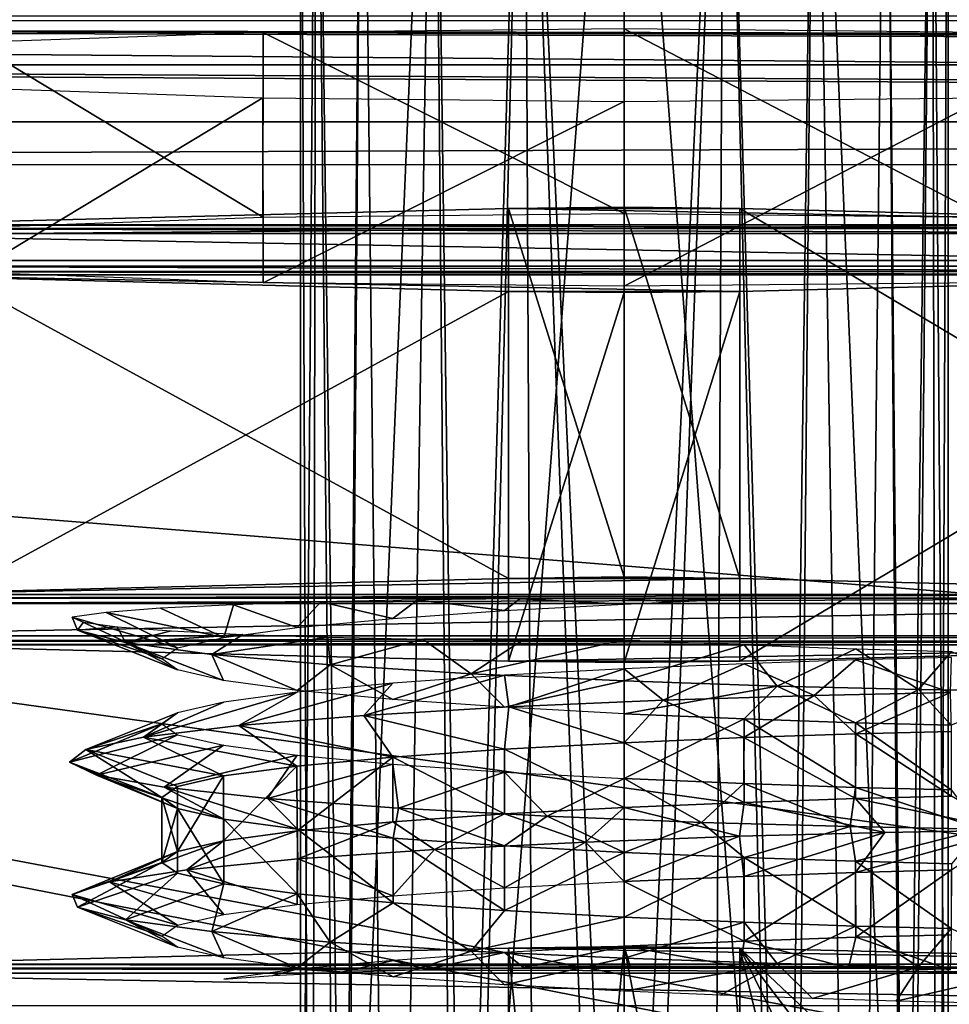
# Model space of a CAD drawing. Header units: millimetres. Extents: x -83 to 83, y -132 to 78.
# Tile 10 of 29: x -27 to -16, y -88 to -78. Entities that reach past the tile are written whole.
import ezdxf

# ---------------------------------------------------------------- set-up
doc = ezdxf.new("R2010")
doc.units = ezdxf.units.MM
doc.header["$LTSCALE"] = 52.148148
for name, color, linetype in [('21', 7, 'CONTINUOUS'), ('217', 7, 'CONTINUOUS'), ('218', 7, 'CONTINUOUS'), ('22', 7, 'CONTINUOUS'), ('232', 7, 'CONTINUOUS'), ('233', 7, 'CONTINUOUS'), ('234', 7, 'CONTINUOUS'), ('238', 7, 'CONTINUOUS'), ('240', 7, 'CONTINUOUS'), ('241', 7, 'CONTINUOUS'), ('242', 7, 'CONTINUOUS'), ('243', 7, 'CONTINUOUS'), ('244', 7, 'CONTINUOUS'), ('245', 7, 'CONTINUOUS'), ('246', 7, 'CONTINUOUS'), ('247', 7, 'CONTINUOUS'), ('251', 7, 'CONTINUOUS'), ('252', 7, 'CONTINUOUS'), ('253', 7, 'CONTINUOUS'), ('257', 7, 'CONTINUOUS'), ('258', 7, 'CONTINUOUS'), ('259', 7, 'CONTINUOUS'), ('260', 7, 'CONTINUOUS'), ('61', 7, 'CONTINUOUS'), ('91', 7, 'CONTINUOUS')]:
    doc.layers.add(name, color=color, linetype=linetype)

msp = doc.modelspace()

# ---------------------------------------------------------------- linework, layer by layer
at = {"layer": '21', "linetype": 'CONTINUOUS'}
for points in [[(62.987, -77.873, -8.544), (-70.485, -77.521, -0.478), (61.94, -77.892, -8.97), (62.987, -77.873, -8.544)], [(61.488, -77.937, -10.004), (-70.485, -77.521, -0.478), (61.08, -78.616, -25.565), (61.488, -77.937, -10.004)], [(61.94, -77.892, -8.97), (-70.485, -77.521, -0.478), (61.488, -77.937, -10.004), (61.94, -77.892, -8.97)], [(61.08, -78.616, -25.565), (-70.485, -77.521, -0.478), (-61.94, -77.892, -8.97), (61.08, -78.616, -25.565)], [(70.203, -77.873, -8.544), (-70.485, -77.521, -0.478), (62.987, -77.873, -8.544), (70.203, -77.873, -8.544)], [(70.485, -77.521, -0.478), (-70.485, -77.521, -0.478), (70.203, -77.873, -8.544), (70.485, -77.521, -0.478)], [(-61.488, -77.937, -10.004), (61.08, -78.616, -25.565), (-61.94, -77.892, -8.97), (-61.488, -77.937, -10.004)], [(-61.08, -78.616, -25.565), (61.08, -78.616, -25.565), (-61.488, -77.937, -10.004), (-61.08, -78.616, -25.565)]]:
    msp.add_3dface(points, dxfattribs=at)
at = {"layer": '217', "linetype": 'CONTINUOUS'}
for points in [[(-18.918, -71.862, -8.425), (-20, -94.833, -7.251), (-20, -71.855, -8.254), (-18.918, -71.862, -8.425)], [(-19.06, -100.833, -7.118), (-20, -100.827, -6.989), (-18.918, -71.862, -8.425), (-19.06, -100.833, -7.118)], [(-20, -100.827, -6.989), (-20, -94.833, -7.251), (-18.918, -71.862, -8.425), (-20, -100.827, -6.989)], [(-18.207, -100.849, -7.483), (-19.06, -100.833, -7.118), (-18.918, -71.862, -8.425), (-18.207, -100.849, -7.483)], [(-17.942, -71.884, -8.922), (-18.207, -100.849, -7.483), (-18.918, -71.862, -8.425), (-17.942, -71.884, -8.922)], [(-17.488, -100.873, -8.051), (-18.207, -100.849, -7.483), (-17.942, -71.884, -8.922), (-17.488, -100.873, -8.051)], [(-17.168, -71.918, -9.696), (-17.488, -100.873, -8.051), (-17.942, -71.884, -8.922), (-17.168, -71.918, -9.696)], [(-16.951, -100.905, -8.769), (-17.488, -100.873, -8.051), (-17.168, -71.918, -9.696), (-16.951, -100.905, -8.769)], [(-16.671, -71.96, -10.67), (-16.951, -100.905, -8.769), (-17.168, -71.918, -9.696), (-16.671, -71.96, -10.67)], [(-16.618, -100.94, -9.584), (-16.951, -100.905, -8.769), (-16.671, -71.96, -10.67), (-16.618, -100.94, -9.584)], [(-16.672, -72.055, -12.832), (-16.5, -94.985, -10.748), (-16.5, -72.007, -11.752), (-16.672, -72.055, -12.832)], [(-16.5, -72.007, -11.752), (-16.618, -100.94, -9.584), (-16.671, -71.96, -10.67), (-16.5, -72.007, -11.752)], [(-16.5, -94.985, -10.748), (-16.618, -100.94, -9.584), (-16.5, -72.007, -11.752), (-16.5, -94.985, -10.748)], [(-20, -72.16, -15.247), (-18.25, -95.118, -13.776), (-18.918, -72.153, -15.076), (-20, -72.16, -15.247)], [(-18.918, -72.153, -15.076), (-18.25, -95.118, -13.776), (-17.942, -72.131, -14.579), (-18.918, -72.153, -15.076)], [(-18.25, -95.118, -13.776), (-16.969, -95.062, -12.496), (-17.942, -72.131, -14.579), (-18.25, -95.118, -13.776)], [(-17.942, -72.131, -14.579), (-16.969, -95.062, -12.496), (-17.168, -72.097, -13.805), (-17.942, -72.131, -14.579)], [(-17.168, -72.097, -13.805), (-16.969, -95.062, -12.496), (-16.672, -72.055, -12.832), (-17.168, -72.097, -13.805)], [(-16.969, -95.062, -12.496), (-16.5, -94.985, -10.748), (-16.672, -72.055, -12.832), (-16.969, -95.062, -12.496)], [(-20, -95.138, -14.244), (-18.25, -95.118, -13.776), (-20, -72.16, -15.247), (-20, -95.138, -14.244)]]:
    msp.add_3dface(points, dxfattribs=at)
at = {"layer": '218', "linetype": 'CONTINUOUS'}
for points in [[(-22.832, -71.918, -9.696), (-23.031, -94.909, -8.999), (-23.328, -71.96, -10.669), (-22.832, -71.918, -9.696)], [(-21.75, -94.853, -7.719), (-23.031, -94.909, -8.999), (-22.058, -71.884, -8.923), (-21.75, -94.853, -7.719)], [(-22.058, -71.884, -8.923), (-23.031, -94.909, -8.999), (-22.832, -71.918, -9.696), (-22.058, -71.884, -8.923)], [(-21.082, -71.862, -8.426), (-21.75, -94.853, -7.719), (-22.058, -71.884, -8.923), (-21.082, -71.862, -8.426)], [(-20, -94.833, -7.251), (-21.75, -94.853, -7.719), (-20, -71.855, -8.254), (-20, -94.833, -7.251)], [(-20, -71.855, -8.254), (-21.75, -94.853, -7.719), (-21.082, -71.862, -8.426), (-20, -71.855, -8.254)], [(-23.328, -71.96, -10.669), (-23.5, -94.985, -10.748), (-23.5, -72.007, -11.75), (-23.328, -71.96, -10.669)], [(-23.031, -94.909, -8.999), (-23.5, -94.985, -10.748), (-23.328, -71.96, -10.669), (-23.031, -94.909, -8.999)], [(-23.5, -72.007, -11.75), (-23.382, -101.019, -11.388), (-23.329, -72.055, -12.832), (-23.5, -72.007, -11.75)], [(-23.5, -94.985, -10.748), (-23.382, -101.019, -11.388), (-23.5, -72.007, -11.75), (-23.5, -94.985, -10.748)], [(-23.382, -101.019, -11.388), (-23.049, -101.055, -12.203), (-23.329, -72.055, -12.832), (-23.382, -101.019, -11.388)], [(-23.329, -72.055, -12.832), (-23.049, -101.055, -12.203), (-22.832, -72.097, -13.806), (-23.329, -72.055, -12.832)], [(-23.049, -101.055, -12.203), (-22.512, -101.086, -12.92), (-22.832, -72.097, -13.806), (-23.049, -101.055, -12.203)], [(-22.832, -72.097, -13.806), (-22.512, -101.086, -12.92), (-22.058, -72.131, -14.579), (-22.832, -72.097, -13.806)], [(-22.512, -101.086, -12.92), (-21.793, -101.111, -13.489), (-22.058, -72.131, -14.579), (-22.512, -101.086, -12.92)], [(-22.058, -72.131, -14.579), (-21.793, -101.111, -13.489), (-21.082, -72.153, -15.076), (-22.058, -72.131, -14.579)], [(-21.793, -101.111, -13.489), (-20.94, -101.127, -13.854), (-21.082, -72.153, -15.076), (-21.793, -101.111, -13.489)], [(-20.94, -101.127, -13.854), (-20, -101.132, -13.982), (-21.082, -72.153, -15.076), (-20.94, -101.127, -13.854)], [(-20, -101.132, -13.982), (-20, -95.138, -14.244), (-21.082, -72.153, -15.076), (-20, -101.132, -13.982)], [(-20, -95.138, -14.244), (-20, -72.16, -15.247), (-21.082, -72.153, -15.076), (-20, -95.138, -14.244)]]:
    msp.add_3dface(points, dxfattribs=at)
at = {"layer": '22', "linetype": 'CONTINUOUS'}
for points in [[(74.25, -78, -29), (-74.47, -77.47, -29), (74.47, -77.47, -29), (74.25, -78, -29)], [(-74.25, -78, -29), (-74.47, -77.47, -29), (74.25, -78, -29), (-74.25, -78, -29)], [(-74.25, -110.996, -29), (-74.25, -78, -29), (74.25, -110.996, -29), (-74.25, -110.996, -29)], [(74.25, -110.996, -29), (-74.25, -78, -29), (74.25, -78, -29), (74.25, -110.996, -29)]]:
    msp.add_3dface(points, dxfattribs=at)
at = {"layer": '232', "linetype": 'CONTINUOUS'}
for points in [[(-15.25, -94.627, -2.528), (-13.426, -94.539, -3.586), (-18.75, -87.545, -0.815), (-15.25, -94.627, -2.528)], [(-17.092, -94.444, -1.472), (-15.25, -94.627, -2.528), (-18.75, -87.545, -0.815), (-17.092, -94.444, -1.472)], [(-18.75, -93.977, -0.534), (-17.092, -94.444, -1.472), (-18.75, -87.545, -0.815), (-18.75, -93.977, -0.534)], [(-18.75, -87.545, -0.815), (-11.75, -94.153, -4.571), (-11.75, -87.721, -4.852), (-18.75, -87.545, -0.815)], [(-13.426, -94.539, -3.586), (-11.75, -94.153, -4.571), (-18.75, -87.545, -0.815), (-13.426, -94.539, -3.586)]]:
    msp.add_3dface(points, dxfattribs=at)
at = {"layer": '233', "linetype": 'CONTINUOUS'}
for points in [[(-21.25, -87.545, -0.815), (-20.621, -93.79, -0.285), (-20, -87.53, -0.48), (-21.25, -87.545, -0.815)], [(-21.25, -93.977, -0.534), (-20.621, -93.79, -0.285), (-21.25, -87.545, -0.815), (-21.25, -93.977, -0.534)], [(-20.621, -93.79, -0.285), (-19.987, -93.729, -0.209), (-20, -87.53, -0.48), (-20.621, -93.79, -0.285)], [(-18.75, -93.977, -0.534), (-18.75, -87.545, -0.815), (-20, -87.53, -0.48), (-18.75, -93.977, -0.534)], [(-19.987, -93.729, -0.209), (-18.75, -93.977, -0.534), (-20, -87.53, -0.48), (-19.987, -93.729, -0.209)]]:
    msp.add_3dface(points, dxfattribs=at)
at = {"layer": '234', "linetype": 'CONTINUOUS'}
for points in [[(-21.25, -93.977, -0.534), (-21.25, -87.545, -0.815), (-28.25, -87.721, -4.852), (-21.25, -93.977, -0.534)], [(-26.572, -94.539, -3.585), (-24.75, -94.627, -2.528), (-28.25, -87.721, -4.852), (-26.572, -94.539, -3.585)], [(-24.75, -94.627, -2.528), (-22.906, -94.444, -1.471), (-28.25, -87.721, -4.852), (-24.75, -94.627, -2.528)], [(-22.906, -94.444, -1.471), (-21.25, -93.977, -0.534), (-28.25, -87.721, -4.852), (-22.906, -94.444, -1.471)]]:
    msp.add_3dface(points, dxfattribs=at)
at = {"layer": '238', "linetype": 'CONTINUOUS'}
for points in [[(-21.25, -87.545, -0.815), (-11.75, -87.721, -4.852), (-28.25, -87.721, -4.852), (-21.25, -87.545, -0.815)], [(-18.75, -87.545, -0.815), (-21.25, -87.545, -0.815), (-20, -87.53, -0.48), (-18.75, -87.545, -0.815)], [(-18.75, -87.545, -0.815), (-11.75, -87.721, -4.852), (-21.25, -87.545, -0.815), (-18.75, -87.545, -0.815)], [(-10.5, -87.816, -7.015), (-29.5, -87.816, -7.015), (-29.165, -87.761, -5.766), (-10.5, -87.816, -7.015)], [(-29.165, -87.761, -5.766), (-28.25, -87.721, -4.852), (-10.835, -87.761, -5.766), (-29.165, -87.761, -5.766)], [(-10.5, -87.816, -7.015), (-29.165, -87.761, -5.766), (-10.835, -87.761, -5.766), (-10.5, -87.816, -7.015)], [(-28.25, -87.721, -4.852), (-11.75, -87.721, -4.852), (-10.835, -87.761, -5.766), (-28.25, -87.721, -4.852)], [(-29.5, -87.816, -7.015), (-10.5, -88.168, -15.09), (-29.5, -88.168, -15.09), (-29.5, -87.816, -7.015)], [(-10.5, -87.816, -7.015), (-10.5, -88.168, -15.09), (-29.5, -87.816, -7.015), (-10.5, -87.816, -7.015)]]:
    msp.add_3dface(points, dxfattribs=at)
at = {"layer": '240', "linetype": 'CONTINUOUS'}
for points in [[(-20, -85.326, -6.164), (-21.296, -85.396, -6.332), (-20, -86.026, -6.134), (-20, -85.326, -6.164)], [(-21.296, -85.396, -6.332), (-22.502, -85.481, -6.829), (-21.296, -86.096, -6.302), (-21.296, -85.396, -6.332)], [(-20, -86.026, -6.134), (-21.296, -85.396, -6.332), (-21.296, -86.096, -6.302), (-20, -86.026, -6.134)], [(-22.502, -85.481, -6.829), (-23.538, -85.578, -7.622), (-23.536, -86.277, -7.59), (-22.502, -85.481, -6.829)], [(-22.501, -86.18, -6.798), (-22.502, -85.481, -6.829), (-23.536, -86.277, -7.59), (-22.501, -86.18, -6.798)], [(-21.296, -86.096, -6.302), (-22.502, -85.481, -6.829), (-22.501, -86.18, -6.798), (-21.296, -86.096, -6.302)], [(-23.538, -85.578, -7.622), (-24.331, -85.685, -8.653), (-24.331, -86.385, -8.622), (-23.538, -85.578, -7.622)], [(-23.536, -86.277, -7.59), (-23.538, -85.578, -7.622), (-24.331, -86.385, -8.622), (-23.536, -86.277, -7.59)], [(-24.331, -85.685, -8.653), (-24.83, -85.8, -9.856), (-24.83, -86.5, -9.825), (-24.331, -85.685, -8.653)], [(-24.331, -86.385, -8.622), (-24.331, -85.685, -8.653), (-24.83, -86.5, -9.825), (-24.331, -86.385, -8.622)], [(-24.83, -85.8, -9.856), (-25, -85.919, -11.145), (-24.83, -86.5, -9.825), (-24.83, -85.8, -9.856)], [(-24.83, -86.5, -9.825), (-25, -85.919, -11.145), (-25, -86.619, -11.116), (-24.83, -86.5, -9.825)], [(-25, -85.919, -11.145), (-24.829, -86.038, -12.436), (-25, -86.619, -11.116), (-25, -85.919, -11.145)], [(-25, -86.619, -11.116), (-24.829, -86.038, -12.436), (-24.829, -86.737, -12.404), (-25, -86.619, -11.116)], [(-24.829, -86.737, -12.404), (-24.829, -86.038, -12.436), (-24.33, -86.852, -13.605), (-24.829, -86.737, -12.404)], [(-24.829, -86.038, -12.436), (-24.329, -86.153, -13.637), (-24.33, -86.852, -13.605), (-24.829, -86.038, -12.436)], [(-24.33, -86.852, -13.605), (-24.329, -86.153, -13.637), (-23.536, -86.96, -14.636), (-24.33, -86.852, -13.605)], [(-24.329, -86.153, -13.637), (-23.534, -86.261, -14.669), (-23.536, -86.96, -14.636), (-24.329, -86.153, -13.637)], [(-23.536, -86.96, -14.636), (-23.534, -86.261, -14.669), (-22.5, -87.057, -15.428), (-23.536, -86.96, -14.636)], [(-23.534, -86.261, -14.669), (-22.498, -86.358, -15.459), (-22.5, -87.057, -15.428), (-23.534, -86.261, -14.669)], [(-22.5, -87.057, -15.428), (-22.498, -86.358, -15.459), (-21.295, -87.141, -15.924), (-22.5, -87.057, -15.428)], [(-22.498, -86.358, -15.459), (-21.294, -86.442, -15.955), (-21.295, -87.141, -15.924), (-22.498, -86.358, -15.459)], [(-21.294, -86.442, -15.955), (-20, -86.512, -16.122), (-21.295, -87.141, -15.924), (-21.294, -86.442, -15.955)], [(-21.295, -87.141, -15.924), (-20, -86.512, -16.122), (-20, -87.211, -16.092), (-21.295, -87.141, -15.924)]]:
    msp.add_3dface(points, dxfattribs=at)
at = {"layer": '241', "linetype": 'CONTINUOUS'}
for points in [[(-24.226, -83.834, -7.508), (-25.012, -83.872, -8.4), (-24.33, -84.187, -8.716), (-24.226, -83.834, -7.508)], [(-23.536, -84.079, -7.685), (-24.226, -83.834, -7.508), (-24.33, -84.187, -8.716), (-23.536, -84.079, -7.685)], [(-23.281, -83.803, -6.81), (-24.226, -83.834, -7.508), (-23.536, -84.079, -7.685), (-23.281, -83.803, -6.81)], [(-22.501, -83.982, -6.894), (-23.281, -83.803, -6.81), (-23.536, -84.079, -7.685), (-22.501, -83.982, -6.894)], [(-22.236, -83.782, -6.338), (-23.281, -83.803, -6.81), (-22.501, -83.982, -6.894), (-22.236, -83.782, -6.338)], [(-21.295, -83.898, -6.398), (-22.236, -83.782, -6.338), (-22.501, -83.982, -6.894), (-21.295, -83.898, -6.398)], [(-21.128, -83.772, -6.101), (-22.236, -83.782, -6.338), (-21.295, -83.898, -6.398), (-21.128, -83.772, -6.101)], [(-20, -83.828, -6.23), (-21.128, -83.772, -6.101), (-21.295, -83.898, -6.398), (-20, -83.828, -6.23)], [(-20.016, -83.772, -6.105), (-21.128, -83.772, -6.101), (-20, -83.828, -6.23), (-20.016, -83.772, -6.105)], [(-18.96, -83.783, -6.341), (-20.016, -83.772, -6.105), (-19.477, -83.804, -6.258), (-18.96, -83.783, -6.341)], [(-19.477, -83.804, -6.258), (-20.016, -83.772, -6.105), (-20, -83.828, -6.23), (-19.477, -83.804, -6.258)], [(-25.601, -83.918, -9.445), (-25.967, -83.969, -10.601), (-24.829, -84.301, -9.917), (-25.601, -83.918, -9.445)], [(-24.829, -84.301, -9.917), (-25.967, -83.969, -10.601), (-25, -84.42, -11.206), (-24.829, -84.301, -9.917)], [(-25, -84.42, -11.206), (-25.967, -83.969, -10.601), (-25.909, -84.108, -12.265), (-25, -84.42, -11.206)], [(-25.012, -83.872, -8.4), (-25.601, -83.918, -9.445), (-24.33, -84.187, -8.716), (-25.012, -83.872, -8.4)], [(-24.33, -84.187, -8.716), (-25.601, -83.918, -9.445), (-24.829, -84.301, -9.917), (-24.33, -84.187, -8.716)], [(-25.393, -84.244, -13.849), (-24.83, -84.539, -12.498), (-25.909, -84.108, -12.265), (-25.393, -84.244, -13.849)], [(-24.83, -84.539, -12.498), (-25, -84.42, -11.206), (-25.909, -84.108, -12.265), (-24.83, -84.539, -12.498)], [(-24.331, -84.654, -13.7), (-24.83, -84.539, -12.498), (-25.393, -84.244, -13.849), (-24.331, -84.654, -13.7)], [(-24.459, -84.371, -15.23), (-24.331, -84.654, -13.7), (-25.393, -84.244, -13.849), (-24.459, -84.371, -15.23)], [(-23.18, -84.484, -16.299), (-23.536, -84.762, -14.732), (-24.459, -84.371, -15.23), (-23.18, -84.484, -16.299)], [(-23.536, -84.762, -14.732), (-24.331, -84.654, -13.7), (-24.459, -84.371, -15.23), (-23.536, -84.762, -14.732)], [(-22.501, -84.859, -15.523), (-23.536, -84.762, -14.732), (-23.18, -84.484, -16.299), (-22.501, -84.859, -15.523)], [(-21.654, -84.58, -16.975), (-22.501, -84.859, -15.523), (-23.18, -84.484, -16.299), (-21.654, -84.58, -16.975)], [(-21.296, -84.943, -16.02), (-22.501, -84.859, -15.523), (-21.654, -84.58, -16.975), (-21.296, -84.943, -16.02)], [(-20, -84.657, -17.204), (-21.296, -84.943, -16.02), (-21.654, -84.58, -16.975), (-20, -84.657, -17.204)], [(-20, -85.013, -16.188), (-21.296, -84.943, -16.02), (-20, -84.657, -17.204), (-20, -85.013, -16.188)], [(-18.346, -84.714, -16.969), (-20, -85.013, -16.188), (-20, -84.657, -17.204), (-18.346, -84.714, -16.969)], [(-18.705, -85.068, -16.014), (-20, -85.013, -16.188), (-18.346, -84.714, -16.969), (-18.705, -85.068, -16.014)], [(-17.501, -85.109, -15.513), (-18.705, -85.068, -16.014), (-18.346, -84.714, -16.969), (-17.501, -85.109, -15.513)], [(-16.82, -84.751, -16.288), (-17.501, -85.109, -15.513), (-18.346, -84.714, -16.969), (-16.82, -84.751, -16.288)], [(-19.581, -84.867, -5.198), (-18.706, -85.271, -6.337), (-17.948, -84.816, -5.548), (-19.581, -84.867, -5.198)], [(-18.706, -85.271, -6.337), (-17.498, -85.231, -6.84), (-17.948, -84.816, -5.548), (-18.706, -85.271, -6.337)], [(-17.948, -84.816, -5.548), (-17.498, -85.231, -6.84), (-16.473, -84.783, -6.334), (-17.948, -84.816, -5.548)], [(-16.465, -85.137, -14.717), (-17.501, -85.109, -15.513), (-16.82, -84.751, -16.288), (-16.465, -85.137, -14.717)], [(-17.498, -85.231, -6.84), (-16.463, -85.203, -7.637), (-16.473, -84.783, -6.334), (-17.498, -85.231, -6.84)], [(-15.541, -84.77, -15.212), (-16.465, -85.137, -14.717), (-16.82, -84.751, -16.288), (-15.541, -84.77, -15.212)], [(-21.247, -84.939, -5.312), (-20, -85.326, -6.164), (-19.581, -84.867, -5.198), (-21.247, -84.939, -5.312)], [(-20, -85.326, -6.164), (-18.706, -85.271, -6.337), (-19.581, -84.867, -5.198), (-20, -85.326, -6.164)], [(-24.168, -85.14, -6.857), (-22.502, -85.481, -6.829), (-22.817, -85.03, -5.879), (-24.168, -85.14, -6.857)], [(-22.817, -85.03, -5.879), (-21.296, -85.396, -6.332), (-21.247, -84.939, -5.312), (-22.817, -85.03, -5.879)], [(-22.502, -85.481, -6.829), (-21.296, -85.396, -6.332), (-22.817, -85.03, -5.879), (-22.502, -85.481, -6.829)], [(-21.296, -85.396, -6.332), (-20, -85.326, -6.164), (-21.247, -84.939, -5.312), (-21.296, -85.396, -6.332)], [(-25.196, -85.264, -8.169), (-23.538, -85.578, -7.622), (-24.168, -85.14, -6.857), (-25.196, -85.264, -8.169)], [(-23.538, -85.578, -7.622), (-22.502, -85.481, -6.829), (-24.168, -85.14, -6.857), (-23.538, -85.578, -7.622)], [(-25.822, -85.398, -9.713), (-24.331, -85.685, -8.653), (-25.196, -85.264, -8.169), (-25.822, -85.398, -9.713)], [(-24.331, -85.685, -8.653), (-23.538, -85.578, -7.622), (-25.196, -85.264, -8.169), (-24.331, -85.685, -8.653)], [(-25.996, -85.537, -11.37), (-25, -85.919, -11.145), (-25.822, -85.398, -9.713), (-25.996, -85.537, -11.37)], [(-25, -85.919, -11.145), (-24.83, -85.8, -9.856), (-25.822, -85.398, -9.713), (-25, -85.919, -11.145)], [(-24.83, -85.8, -9.856), (-24.331, -85.685, -8.653), (-25.822, -85.398, -9.713), (-24.83, -85.8, -9.856)], [(-24.829, -86.038, -12.436), (-25, -85.919, -11.145), (-25.996, -85.537, -11.37), (-24.829, -86.038, -12.436)], [(-25.706, -85.675, -13.01), (-24.829, -86.038, -12.436), (-25.996, -85.537, -11.37), (-25.706, -85.675, -13.01)], [(-24.329, -86.153, -13.637), (-24.829, -86.038, -12.436), (-25.706, -85.675, -13.01), (-24.329, -86.153, -13.637)], [(-24.974, -85.807, -14.507), (-24.329, -86.153, -13.637), (-25.706, -85.675, -13.01), (-24.974, -85.807, -14.507)], [(-23.857, -85.928, -15.744), (-23.534, -86.261, -14.669), (-24.974, -85.807, -14.507), (-23.857, -85.928, -15.744)], [(-23.534, -86.261, -14.669), (-24.329, -86.153, -13.637), (-24.974, -85.807, -14.507), (-23.534, -86.261, -14.669)], [(-22.44, -86.033, -16.625), (-22.498, -86.358, -15.459), (-23.857, -85.928, -15.744), (-22.44, -86.033, -16.625)], [(-22.498, -86.358, -15.459), (-23.534, -86.261, -14.669), (-23.857, -85.928, -15.744), (-22.498, -86.358, -15.459)], [(-21.294, -86.442, -15.955), (-22.498, -86.358, -15.459), (-22.44, -86.033, -16.625), (-21.294, -86.442, -15.955)], [(-20.835, -86.12, -17.082), (-21.294, -86.442, -15.955), (-22.44, -86.033, -16.625), (-20.835, -86.12, -17.082)], [(-20, -86.512, -16.122), (-21.294, -86.442, -15.955), (-20.835, -86.12, -17.082), (-20, -86.512, -16.122)], [(-19.165, -86.187, -17.079), (-20, -86.512, -16.122), (-20.835, -86.12, -17.082), (-19.165, -86.187, -17.079)], [(-18.705, -86.567, -15.949), (-20, -86.512, -16.122), (-19.165, -86.187, -17.079), (-18.705, -86.567, -15.949)], [(-17.56, -86.233, -16.616), (-18.705, -86.567, -15.949), (-19.165, -86.187, -17.079), (-17.56, -86.233, -16.616)], [(-18.753, -86.337, -5.251), (-18.706, -86.77, -6.272), (-17.183, -86.296, -5.824), (-18.753, -86.337, -5.251)], [(-18.706, -86.77, -6.272), (-17.499, -86.729, -6.774), (-17.183, -86.296, -5.824), (-18.706, -86.77, -6.272)], [(-17.5, -86.607, -15.447), (-18.705, -86.567, -15.949), (-17.56, -86.233, -16.616), (-17.5, -86.607, -15.447)], [(-16.143, -86.261, -15.729), (-17.5, -86.607, -15.447), (-17.56, -86.233, -16.616), (-16.143, -86.261, -15.729)], [(-16.463, -86.635, -14.65), (-17.5, -86.607, -15.447), (-16.143, -86.261, -15.729), (-16.463, -86.635, -14.65)], [(-17.499, -86.729, -6.774), (-16.464, -86.701, -7.571), (-15.832, -86.272, -6.808), (-17.499, -86.729, -6.774)], [(-17.183, -86.296, -5.824), (-17.499, -86.729, -6.774), (-15.832, -86.272, -6.808), (-17.183, -86.296, -5.824)], [(-22.052, -86.481, -5.475), (-21.295, -86.895, -6.267), (-20.419, -86.399, -5.131), (-22.052, -86.481, -5.475)], [(-21.295, -86.895, -6.267), (-20, -86.825, -6.099), (-20.419, -86.399, -5.131), (-21.295, -86.895, -6.267)], [(-20.419, -86.399, -5.131), (-20, -86.825, -6.099), (-18.753, -86.337, -5.251), (-20.419, -86.399, -5.131)], [(-20, -86.825, -6.099), (-18.706, -86.77, -6.272), (-18.753, -86.337, -5.251), (-20, -86.825, -6.099)], [(-23.527, -86.582, -6.256), (-22.501, -86.979, -6.763), (-22.052, -86.481, -5.475), (-23.527, -86.582, -6.256)], [(-22.501, -86.979, -6.763), (-21.295, -86.895, -6.267), (-22.052, -86.481, -5.475), (-22.501, -86.979, -6.763)], [(-24.728, -86.699, -7.412), (-23.536, -87.076, -7.555), (-23.527, -86.582, -6.256), (-24.728, -86.699, -7.412)], [(-23.536, -87.076, -7.555), (-22.501, -86.979, -6.763), (-23.527, -86.582, -6.256), (-23.536, -87.076, -7.555)], [(-25.563, -86.828, -8.854), (-24.33, -87.184, -8.586), (-24.728, -86.699, -7.412), (-25.563, -86.828, -8.854)], [(-24.33, -87.184, -8.586), (-23.536, -87.076, -7.555), (-24.728, -86.699, -7.412), (-24.33, -87.184, -8.586)], [(-25.967, -86.966, -10.47), (-24.83, -87.299, -9.787), (-25.563, -86.828, -8.854), (-25.967, -86.966, -10.47)], [(-24.83, -87.299, -9.787), (-24.33, -87.184, -8.586), (-25.563, -86.828, -8.854), (-24.83, -87.299, -9.787)], [(-25, -87.418, -11.077), (-24.83, -87.299, -9.787), (-25.967, -86.966, -10.47), (-25, -87.418, -11.077)], [(-25.909, -87.105, -12.134), (-25, -87.418, -11.077), (-25.967, -86.966, -10.47), (-25.909, -87.105, -12.134)], [(-25.393, -87.241, -13.718), (-24.83, -87.536, -12.368), (-25.909, -87.105, -12.134), (-25.393, -87.241, -13.718)], [(-24.83, -87.536, -12.368), (-25, -87.418, -11.077), (-25.909, -87.105, -12.134), (-24.83, -87.536, -12.368)], [(-24.459, -87.368, -15.099), (-24.33, -87.652, -13.57), (-25.393, -87.241, -13.718), (-24.459, -87.368, -15.099)], [(-24.33, -87.652, -13.57), (-24.83, -87.536, -12.368), (-25.393, -87.241, -13.718), (-24.33, -87.652, -13.57)], [(-23.18, -87.481, -16.168), (-23.535, -87.759, -14.602), (-24.459, -87.368, -15.099), (-23.18, -87.481, -16.168)], [(-23.535, -87.759, -14.602), (-24.33, -87.652, -13.57), (-24.459, -87.368, -15.099), (-23.535, -87.759, -14.602)], [(-22.5, -87.856, -15.393), (-23.535, -87.759, -14.602), (-23.18, -87.481, -16.168), (-22.5, -87.856, -15.393)], [(-21.654, -87.578, -16.844), (-22.5, -87.856, -15.393), (-23.18, -87.481, -16.168), (-21.654, -87.578, -16.844)], [(-21.294, -87.941, -15.889), (-22.5, -87.856, -15.393), (-21.654, -87.578, -16.844), (-21.294, -87.941, -15.889)], [(-20, -87.654, -17.073), (-21.294, -87.941, -15.889), (-21.654, -87.578, -16.844), (-20, -87.654, -17.073)], [(-20, -88.01, -16.057), (-21.294, -87.941, -15.889), (-20, -87.654, -17.073), (-20, -88.01, -16.057)], [(-18.346, -87.711, -16.838), (-20, -88.01, -16.057), (-20, -87.654, -17.073), (-18.346, -87.711, -16.838)], [(-18.96, -88.056, -15.946), (-20, -88.01, -16.057), (-18.346, -87.711, -16.838), (-18.96, -88.056, -15.946)], [(-17.966, -88.091, -15.621), (-18.96, -88.056, -15.946), (-18.346, -87.711, -16.838), (-17.966, -88.091, -15.621)], [(-16.82, -87.748, -16.157), (-17.966, -88.091, -15.621), (-18.346, -87.711, -16.838), (-16.82, -87.748, -16.157)], [(-17.061, -88.119, -15.096), (-17.966, -88.091, -15.621), (-16.82, -87.748, -16.157), (-17.061, -88.119, -15.096)], [(-15.541, -87.768, -15.081), (-17.061, -88.119, -15.096), (-16.82, -87.748, -16.157), (-15.541, -87.768, -15.081)], [(-16.284, -88.138, -14.395), (-17.061, -88.119, -15.096), (-15.541, -87.768, -15.081), (-16.284, -88.138, -14.395)]]:
    msp.add_3dface(points, dxfattribs=at)
at = {"layer": '242', "linetype": 'CONTINUOUS'}
for points in [[(-20, -83.534, -0.655), (-21.25, -83.549, -0.989), (-18.75, -83.549, -0.989), (-20, -83.534, -0.655)], [(-18.75, -83.549, -0.989), (-28.25, -83.725, -5.027), (-11.75, -83.725, -5.027), (-18.75, -83.549, -0.989)], [(-21.25, -83.549, -0.989), (-28.25, -83.725, -5.027), (-18.75, -83.549, -0.989), (-21.25, -83.549, -0.989)], [(-11.75, -83.725, -5.027), (-29.165, -83.765, -5.941), (-10.835, -83.765, -5.941), (-11.75, -83.725, -5.027)], [(-28.25, -83.725, -5.027), (-29.165, -83.765, -5.941), (-11.75, -83.725, -5.027), (-28.25, -83.725, -5.027)], [(-10.835, -83.765, -5.941), (-29.5, -83.82, -7.19), (-10.5, -83.82, -7.19), (-10.835, -83.765, -5.941)], [(-29.165, -83.765, -5.941), (-29.5, -83.82, -7.19), (-10.835, -83.765, -5.941), (-29.165, -83.765, -5.941)], [(-29.5, -83.82, -7.19), (-29.5, -84.172, -15.265), (-10.5, -83.82, -7.19), (-29.5, -83.82, -7.19)], [(-10.5, -83.82, -7.19), (-29.5, -84.172, -15.265), (-10.5, -84.172, -15.265), (-10.5, -83.82, -7.19)], [(-29.5, -84.172, -15.265), (-29.165, -84.227, -16.514), (-10.5, -84.172, -15.265), (-29.5, -84.172, -15.265)], [(-10.5, -84.172, -15.265), (-29.165, -84.227, -16.514), (-10.835, -84.227, -16.514), (-10.5, -84.172, -15.265)], [(-29.165, -84.227, -16.514), (-28.25, -84.267, -17.428), (-10.835, -84.227, -16.514), (-29.165, -84.227, -16.514)], [(-10.835, -84.227, -16.514), (-28.25, -84.267, -17.428), (-11.75, -84.267, -17.428), (-10.835, -84.227, -16.514)], [(-28.25, -84.267, -17.428), (-21.25, -84.443, -21.466), (-11.75, -84.267, -17.428), (-28.25, -84.267, -17.428)], [(-21.25, -84.443, -21.466), (-18.75, -84.443, -21.466), (-11.75, -84.267, -17.428), (-21.25, -84.443, -21.466)], [(-20, -84.458, -21.8), (-18.75, -84.443, -21.466), (-21.25, -84.443, -21.466), (-20, -84.458, -21.8)]]:
    msp.add_3dface(points, dxfattribs=at)
at = {"layer": '243', "linetype": 'CONTINUOUS'}
for points in [[(-21.25, -84.443, -21.466), (-21.25, -80.447, -21.64), (-20, -80.461, -21.975), (-21.25, -84.443, -21.466)], [(-18.75, -84.443, -21.466), (-20, -84.458, -21.8), (-18.75, -80.447, -21.64), (-18.75, -84.443, -21.466)], [(-18.75, -80.447, -21.64), (-20, -84.458, -21.8), (-20, -80.461, -21.975), (-18.75, -80.447, -21.64)], [(-20, -84.458, -21.8), (-21.25, -84.443, -21.466), (-20, -80.461, -21.975), (-20, -84.458, -21.8)]]:
    msp.add_3dface(points, dxfattribs=at)
at = {"layer": '244', "linetype": 'CONTINUOUS'}
for points in [[(-21.25, -79.553, -1.164), (-11.75, -79.729, -5.201), (-28.25, -79.729, -5.201), (-21.25, -79.553, -1.164)], [(-20, -79.538, -0.829), (-18.75, -79.553, -1.164), (-21.25, -79.553, -1.164), (-20, -79.538, -0.829)], [(-18.75, -79.553, -1.164), (-11.75, -79.729, -5.201), (-21.25, -79.553, -1.164), (-18.75, -79.553, -1.164)], [(-29.165, -79.769, -6.115), (-10.5, -79.823, -7.364), (-29.5, -79.823, -7.364), (-29.165, -79.769, -6.115)], [(-28.25, -79.729, -5.201), (-10.835, -79.769, -6.115), (-29.165, -79.769, -6.115), (-28.25, -79.729, -5.201)], [(-10.835, -79.769, -6.115), (-10.5, -79.823, -7.364), (-29.165, -79.769, -6.115), (-10.835, -79.769, -6.115)], [(-11.75, -79.729, -5.201), (-10.835, -79.769, -6.115), (-28.25, -79.729, -5.201), (-11.75, -79.729, -5.201)], [(-29.5, -79.823, -7.364), (-10.5, -80.176, -15.439), (-29.5, -80.176, -15.439), (-29.5, -79.823, -7.364)], [(-10.5, -79.823, -7.364), (-10.5, -80.176, -15.439), (-29.5, -79.823, -7.364), (-10.5, -79.823, -7.364)], [(-29.5, -80.176, -15.439), (-10.835, -80.231, -16.688), (-29.165, -80.231, -16.688), (-29.5, -80.176, -15.439)], [(-10.5, -80.176, -15.439), (-10.835, -80.231, -16.688), (-29.5, -80.176, -15.439), (-10.5, -80.176, -15.439)], [(-29.165, -80.231, -16.688), (-11.75, -80.27, -17.602), (-28.25, -80.27, -17.602), (-29.165, -80.231, -16.688)], [(-10.835, -80.231, -16.688), (-11.75, -80.27, -17.602), (-29.165, -80.231, -16.688), (-10.835, -80.231, -16.688)], [(-11.75, -80.27, -17.602), (-18.75, -80.447, -21.64), (-28.25, -80.27, -17.602), (-11.75, -80.27, -17.602)], [(-18.75, -80.447, -21.64), (-21.25, -80.447, -21.64), (-28.25, -80.27, -17.602), (-18.75, -80.447, -21.64)], [(-21.25, -80.447, -21.64), (-18.75, -80.447, -21.64), (-20, -80.461, -21.975), (-21.25, -80.447, -21.64)]]:
    msp.add_3dface(points, dxfattribs=at)
at = {"layer": '245', "linetype": 'CONTINUOUS'}
for points in [[(-23.905, -77.648, -3.388), (-27.037, -77.757, -5.883), (-23.906, -79.646, -3.301), (-23.905, -77.648, -3.388)], [(-20, -79.607, -2.41), (-23.905, -77.648, -3.388), (-23.906, -79.646, -3.301), (-20, -79.607, -2.41)], [(-20, -77.609, -2.498), (-23.905, -77.648, -3.388), (-20, -79.607, -2.41), (-20, -77.609, -2.498)], [(-23.906, -79.646, -3.301), (-27.037, -77.757, -5.883), (-27.037, -79.755, -5.797), (-23.906, -79.646, -3.301)], [(-27.037, -78.246, -17.094), (-23.906, -78.355, -19.59), (-27.037, -80.244, -17.008), (-27.037, -78.246, -17.094)], [(-27.037, -80.244, -17.008), (-23.906, -78.355, -19.59), (-23.905, -80.353, -19.503), (-27.037, -80.244, -17.008)], [(-23.906, -78.355, -19.59), (-20, -78.394, -20.48), (-23.905, -80.353, -19.503), (-23.906, -78.355, -19.59)], [(-20, -78.394, -20.48), (-20, -80.392, -20.393), (-23.905, -80.353, -19.503), (-20, -78.394, -20.48)]]:
    msp.add_3dface(points, dxfattribs=at)
at = {"layer": '246', "linetype": 'CONTINUOUS'}
for points in [[(-16.094, -77.648, -3.388), (-20, -77.609, -2.498), (-16.095, -79.646, -3.301), (-16.094, -77.648, -3.388)], [(-20, -77.609, -2.498), (-20, -79.607, -2.41), (-16.095, -79.646, -3.301), (-20, -77.609, -2.498)], [(-20, -80.392, -20.393), (-16.095, -78.355, -19.59), (-16.094, -80.353, -19.502), (-20, -80.392, -20.393)], [(-20, -80.392, -20.393), (-20, -78.394, -20.48), (-16.095, -78.355, -19.59), (-20, -80.392, -20.393)]]:
    msp.add_3dface(points, dxfattribs=at)
at = {"layer": '247', "linetype": 'CONTINUOUS'}
for points in [[(-11.75, -84.267, -17.428), (-18.75, -84.443, -21.466), (-11.75, -80.27, -17.602), (-11.75, -84.267, -17.428)], [(-18.75, -84.443, -21.466), (-18.75, -80.447, -21.64), (-11.75, -80.27, -17.602), (-18.75, -84.443, -21.466)]]:
    msp.add_3dface(points, dxfattribs=at)
at = {"layer": '251', "linetype": 'CONTINUOUS'}
for points in [[(-11.75, -83.725, -5.027), (-11.75, -79.729, -5.201), (-18.75, -79.553, -1.164), (-11.75, -83.725, -5.027)], [(-18.75, -83.549, -0.989), (-11.75, -83.725, -5.027), (-18.75, -79.553, -1.164), (-18.75, -83.549, -0.989)]]:
    msp.add_3dface(points, dxfattribs=at)
at = {"layer": '252', "linetype": 'CONTINUOUS'}
for points in [[(-20, -83.534, -0.655), (-20, -79.538, -0.829), (-21.25, -79.553, -1.164), (-20, -83.534, -0.655)], [(-21.25, -83.549, -0.989), (-20, -83.534, -0.655), (-21.25, -79.553, -1.164), (-21.25, -83.549, -0.989)], [(-20, -83.534, -0.655), (-18.75, -83.549, -0.989), (-20, -79.538, -0.829), (-20, -83.534, -0.655)], [(-18.75, -83.549, -0.989), (-18.75, -79.553, -1.164), (-20, -79.538, -0.829), (-18.75, -83.549, -0.989)]]:
    msp.add_3dface(points, dxfattribs=at)
at = {"layer": '253', "linetype": 'CONTINUOUS'}
for points in [[(-21.25, -83.549, -0.989), (-21.25, -79.553, -1.164), (-28.25, -79.729, -5.201), (-21.25, -83.549, -0.989)], [(-28.25, -83.725, -5.027), (-21.25, -83.549, -0.989), (-28.25, -79.729, -5.201), (-28.25, -83.725, -5.027)]]:
    msp.add_3dface(points, dxfattribs=at)
at = {"layer": '257', "linetype": 'CONTINUOUS'}
for points in [[(-21.25, -80.447, -21.64), (-28.25, -84.267, -17.428), (-28.25, -80.27, -17.602), (-21.25, -80.447, -21.64)], [(-21.25, -84.443, -21.466), (-28.25, -84.267, -17.428), (-21.25, -80.447, -21.64), (-21.25, -84.443, -21.466)]]:
    msp.add_3dface(points, dxfattribs=at)
at = {"layer": '258', "linetype": 'CONTINUOUS'}
for points in [[(-25.909, -84.108, -12.265), (-25.967, -83.969, -10.601), (-25.847, -84.022, -11.822), (-25.909, -84.108, -12.265)], [(-25.482, -84.072, -12.973), (-25.909, -84.108, -12.265), (-25.847, -84.022, -11.822), (-25.482, -84.072, -12.973)], [(-25.393, -84.244, -13.849), (-25.909, -84.108, -12.265), (-25.482, -84.072, -12.973), (-25.393, -84.244, -13.849)], [(-24.899, -84.117, -14), (-25.393, -84.244, -13.849), (-25.482, -84.072, -12.973), (-24.899, -84.117, -14)], [(-24.123, -84.155, -14.872), (-25.393, -84.244, -13.849), (-24.899, -84.117, -14), (-24.123, -84.155, -14.872)], [(-24.459, -84.371, -15.23), (-25.393, -84.244, -13.849), (-24.123, -84.155, -14.872), (-24.459, -84.371, -15.23)], [(-23.204, -84.184, -15.546), (-24.459, -84.371, -15.23), (-24.123, -84.155, -14.872), (-23.204, -84.184, -15.546)], [(-23.18, -84.484, -16.299), (-24.459, -84.371, -15.23), (-23.204, -84.184, -15.546), (-23.18, -84.484, -16.299)], [(-22.178, -84.205, -16.005), (-23.18, -84.484, -16.299), (-23.204, -84.184, -15.546), (-22.178, -84.205, -16.005)], [(-21.654, -84.58, -16.975), (-23.18, -84.484, -16.299), (-22.178, -84.205, -16.005), (-21.654, -84.58, -16.975)], [(-21.093, -84.214, -16.233), (-21.654, -84.58, -16.975), (-22.178, -84.205, -16.005), (-21.093, -84.214, -16.233)], [(-20, -84.657, -17.204), (-21.654, -84.58, -16.975), (-20, -84.214, -16.223), (-20, -84.657, -17.204)], [(-20, -84.214, -16.223), (-21.654, -84.58, -16.975), (-21.093, -84.214, -16.233), (-20, -84.214, -16.223)], [(-20, -84.657, -17.204), (-20, -84.214, -16.223), (-18.705, -84.269, -16.049), (-20, -84.657, -17.204)], [(-18.346, -84.714, -16.969), (-20, -84.657, -17.204), (-18.705, -84.269, -16.049), (-18.346, -84.714, -16.969)], [(-17.498, -84.31, -15.547), (-18.346, -84.714, -16.969), (-18.705, -84.269, -16.049), (-17.498, -84.31, -15.547)], [(-16.82, -84.751, -16.288), (-18.346, -84.714, -16.969), (-17.498, -84.31, -15.547), (-16.82, -84.751, -16.288)], [(-16.463, -84.338, -14.75), (-16.82, -84.751, -16.288), (-17.498, -84.31, -15.547), (-16.463, -84.338, -14.75)], [(-15.541, -84.77, -15.212), (-16.82, -84.751, -16.288), (-16.463, -84.338, -14.75), (-15.541, -84.77, -15.212)], [(-20, -84.527, -6.199), (-19.581, -84.867, -5.198), (-18.703, -84.472, -6.373), (-20, -84.527, -6.199)], [(-19.581, -84.867, -5.198), (-17.948, -84.816, -5.548), (-18.703, -84.472, -6.373), (-19.581, -84.867, -5.198)], [(-18.703, -84.472, -6.373), (-17.948, -84.816, -5.548), (-17.499, -84.431, -6.874), (-18.703, -84.472, -6.373)], [(-17.948, -84.816, -5.548), (-16.473, -84.783, -6.334), (-17.499, -84.431, -6.874), (-17.948, -84.816, -5.548)], [(-17.499, -84.431, -6.874), (-16.473, -84.783, -6.334), (-16.464, -84.404, -7.671), (-17.499, -84.431, -6.874)], [(-22.817, -85.03, -5.879), (-21.247, -84.939, -5.312), (-21.294, -84.597, -6.367), (-22.817, -85.03, -5.879)], [(-22.501, -84.681, -6.864), (-22.817, -85.03, -5.879), (-21.294, -84.597, -6.367), (-22.501, -84.681, -6.864)], [(-21.294, -84.597, -6.367), (-21.247, -84.939, -5.312), (-20, -84.527, -6.199), (-21.294, -84.597, -6.367)], [(-21.247, -84.939, -5.312), (-19.581, -84.867, -5.198), (-20, -84.527, -6.199), (-21.247, -84.939, -5.312)], [(-24.168, -85.14, -6.857), (-22.817, -85.03, -5.879), (-22.501, -84.681, -6.864), (-24.168, -85.14, -6.857)], [(-23.536, -84.778, -7.654), (-24.168, -85.14, -6.857), (-22.501, -84.681, -6.864), (-23.536, -84.778, -7.654)], [(-25.196, -85.264, -8.169), (-24.168, -85.14, -6.857), (-23.536, -84.778, -7.654), (-25.196, -85.264, -8.169)], [(-24.33, -84.886, -8.686), (-25.196, -85.264, -8.169), (-23.536, -84.778, -7.654), (-24.33, -84.886, -8.686)], [(-24.83, -85.001, -9.89), (-25.196, -85.264, -8.169), (-24.33, -84.886, -8.686), (-24.83, -85.001, -9.89)], [(-25.822, -85.398, -9.713), (-25.196, -85.264, -8.169), (-24.83, -85.001, -9.89), (-25.822, -85.398, -9.713)], [(-25, -85.12, -11.178), (-25.822, -85.398, -9.713), (-24.83, -85.001, -9.89), (-25, -85.12, -11.178)], [(-25.996, -85.537, -11.37), (-25.822, -85.398, -9.713), (-25, -85.12, -11.178), (-25.996, -85.537, -11.37)], [(-24.83, -85.239, -12.467), (-25.996, -85.537, -11.37), (-25, -85.12, -11.178), (-24.83, -85.239, -12.467)], [(-25.706, -85.675, -13.01), (-25.996, -85.537, -11.37), (-24.83, -85.239, -12.467), (-25.706, -85.675, -13.01)], [(-24.332, -85.353, -13.667), (-25.706, -85.675, -13.01), (-24.83, -85.239, -12.467), (-24.332, -85.353, -13.667)], [(-24.974, -85.807, -14.507), (-25.706, -85.675, -13.01), (-24.332, -85.353, -13.667), (-24.974, -85.807, -14.507)], [(-23.537, -85.461, -14.701), (-24.974, -85.807, -14.507), (-24.332, -85.353, -13.667), (-23.537, -85.461, -14.701)], [(-23.857, -85.928, -15.744), (-24.974, -85.807, -14.507), (-23.537, -85.461, -14.701), (-23.857, -85.928, -15.744)], [(-22.501, -85.558, -15.493), (-23.857, -85.928, -15.744), (-23.537, -85.461, -14.701), (-22.501, -85.558, -15.493)], [(-22.44, -86.033, -16.625), (-23.857, -85.928, -15.744), (-22.501, -85.558, -15.493), (-22.44, -86.033, -16.625)], [(-21.295, -85.643, -15.989), (-22.44, -86.033, -16.625), (-22.501, -85.558, -15.493), (-21.295, -85.643, -15.989)], [(-20.835, -86.12, -17.082), (-22.44, -86.033, -16.625), (-21.295, -85.643, -15.989), (-20.835, -86.12, -17.082)], [(-20, -85.713, -16.157), (-20.835, -86.12, -17.082), (-21.295, -85.643, -15.989), (-20, -85.713, -16.157)], [(-19.165, -86.187, -17.079), (-20.835, -86.12, -17.082), (-20, -85.713, -16.157), (-19.165, -86.187, -17.079)], [(-18.707, -85.768, -15.985), (-19.165, -86.187, -17.079), (-20, -85.713, -16.157), (-18.707, -85.768, -15.985)], [(-17.56, -86.233, -16.616), (-19.165, -86.187, -17.079), (-18.707, -85.768, -15.985), (-17.56, -86.233, -16.616)], [(-17.501, -85.808, -15.483), (-17.56, -86.233, -16.616), (-18.707, -85.768, -15.985), (-17.501, -85.808, -15.483)], [(-16.143, -86.261, -15.729), (-17.56, -86.233, -16.616), (-17.501, -85.808, -15.483), (-16.143, -86.261, -15.729)], [(-16.465, -85.836, -14.687), (-16.143, -86.261, -15.729), (-17.501, -85.808, -15.483), (-16.465, -85.836, -14.687)], [(-20, -86.026, -6.134), (-18.753, -86.337, -5.251), (-18.705, -85.971, -6.307), (-20, -86.026, -6.134)], [(-18.753, -86.337, -5.251), (-17.183, -86.296, -5.824), (-18.705, -85.971, -6.307), (-18.753, -86.337, -5.251)], [(-18.705, -85.971, -6.307), (-17.183, -86.296, -5.824), (-17.5, -85.93, -6.809), (-18.705, -85.971, -6.307)], [(-17.5, -85.93, -6.809), (-15.832, -86.272, -6.808), (-16.464, -85.902, -7.605), (-17.5, -85.93, -6.809)], [(-17.183, -86.296, -5.824), (-15.832, -86.272, -6.808), (-17.5, -85.93, -6.809), (-17.183, -86.296, -5.824)], [(-21.296, -86.096, -6.302), (-22.501, -86.18, -6.798), (-22.052, -86.481, -5.475), (-21.296, -86.096, -6.302)], [(-21.296, -86.096, -6.302), (-22.052, -86.481, -5.475), (-20.419, -86.399, -5.131), (-21.296, -86.096, -6.302)], [(-20, -86.026, -6.134), (-21.296, -86.096, -6.302), (-20.419, -86.399, -5.131), (-20, -86.026, -6.134)], [(-20, -86.026, -6.134), (-20.419, -86.399, -5.131), (-18.753, -86.337, -5.251), (-20, -86.026, -6.134)], [(-22.501, -86.18, -6.798), (-23.536, -86.277, -7.59), (-23.527, -86.582, -6.256), (-22.501, -86.18, -6.798)], [(-22.501, -86.18, -6.798), (-23.527, -86.582, -6.256), (-22.052, -86.481, -5.475), (-22.501, -86.18, -6.798)], [(-23.536, -86.277, -7.59), (-24.728, -86.699, -7.412), (-23.527, -86.582, -6.256), (-23.536, -86.277, -7.59)], [(-23.536, -86.277, -7.59), (-24.331, -86.385, -8.622), (-24.728, -86.699, -7.412), (-23.536, -86.277, -7.59)], [(-24.331, -86.385, -8.622), (-25.563, -86.828, -8.854), (-24.728, -86.699, -7.412), (-24.331, -86.385, -8.622)], [(-24.331, -86.385, -8.622), (-24.83, -86.5, -9.825), (-25.563, -86.828, -8.854), (-24.331, -86.385, -8.622)], [(-24.83, -86.5, -9.825), (-25, -86.619, -11.116), (-25.967, -86.966, -10.47), (-24.83, -86.5, -9.825)], [(-24.83, -86.5, -9.825), (-25.967, -86.966, -10.47), (-25.563, -86.828, -8.854), (-24.83, -86.5, -9.825)], [(-25, -86.619, -11.116), (-25.909, -87.105, -12.134), (-25.967, -86.966, -10.47), (-25, -86.619, -11.116)], [(-25, -86.619, -11.116), (-24.829, -86.737, -12.404), (-25.909, -87.105, -12.134), (-25, -86.619, -11.116)], [(-24.829, -86.737, -12.404), (-25.393, -87.241, -13.718), (-25.909, -87.105, -12.134), (-24.829, -86.737, -12.404)], [(-24.829, -86.737, -12.404), (-24.33, -86.852, -13.605), (-25.393, -87.241, -13.718), (-24.829, -86.737, -12.404)], [(-24.33, -86.852, -13.605), (-24.459, -87.368, -15.099), (-25.393, -87.241, -13.718), (-24.33, -86.852, -13.605)], [(-24.33, -86.852, -13.605), (-23.536, -86.96, -14.636), (-24.459, -87.368, -15.099), (-24.33, -86.852, -13.605)], [(-23.536, -86.96, -14.636), (-23.18, -87.481, -16.168), (-24.459, -87.368, -15.099), (-23.536, -86.96, -14.636)], [(-23.536, -86.96, -14.636), (-22.5, -87.057, -15.428), (-23.18, -87.481, -16.168), (-23.536, -86.96, -14.636)], [(-22.5, -87.057, -15.428), (-21.654, -87.578, -16.844), (-23.18, -87.481, -16.168), (-22.5, -87.057, -15.428)], [(-22.5, -87.057, -15.428), (-21.295, -87.141, -15.924), (-21.654, -87.578, -16.844), (-22.5, -87.057, -15.428)], [(-21.295, -87.141, -15.924), (-20, -87.211, -16.092), (-21.654, -87.578, -16.844), (-21.295, -87.141, -15.924)], [(-20, -87.211, -16.092), (-20, -87.654, -17.073), (-21.654, -87.578, -16.844), (-20, -87.211, -16.092)], [(-20, -87.654, -17.073), (-20, -87.211, -16.092), (-18.705, -87.266, -15.919), (-20, -87.654, -17.073)], [(-18.346, -87.711, -16.838), (-20, -87.654, -17.073), (-18.705, -87.266, -15.919), (-18.346, -87.711, -16.838)], [(-17.501, -87.307, -15.417), (-18.346, -87.711, -16.838), (-18.705, -87.266, -15.919), (-17.501, -87.307, -15.417)], [(-16.82, -87.748, -16.157), (-18.346, -87.711, -16.838), (-17.501, -87.307, -15.417), (-16.82, -87.748, -16.157)], [(-16.465, -87.335, -14.621), (-16.82, -87.748, -16.157), (-17.501, -87.307, -15.417), (-16.465, -87.335, -14.621)], [(-15.541, -87.768, -15.081), (-16.82, -87.748, -16.157), (-16.465, -87.335, -14.621), (-15.541, -87.768, -15.081)], [(-20, -87.524, -6.069), (-18.748, -87.747, -5.44), (-18.705, -87.469, -6.242), (-20, -87.524, -6.069)], [(-18.748, -87.747, -5.44), (-17.576, -87.759, -5.702), (-18.705, -87.469, -6.242), (-18.748, -87.747, -5.44)], [(-18.705, -87.469, -6.242), (-17.576, -87.759, -5.702), (-17.498, -87.429, -6.744), (-18.705, -87.469, -6.242)], [(-17.576, -87.759, -5.702), (-16.473, -87.78, -6.203), (-17.498, -87.429, -6.744), (-17.576, -87.759, -5.702)], [(-17.498, -87.429, -6.744), (-16.473, -87.78, -6.203), (-16.463, -87.401, -7.541), (-17.498, -87.429, -6.744)], [(-21.294, -87.594, -6.236), (-21.089, -87.757, -5.661), (-20, -87.524, -6.069), (-21.294, -87.594, -6.236)], [(-21.089, -87.757, -5.661), (-19.937, -87.746, -5.427), (-20, -87.524, -6.069), (-21.089, -87.757, -5.661)], [(-19.937, -87.746, -5.427), (-18.748, -87.747, -5.44), (-20, -87.524, -6.069), (-19.937, -87.746, -5.427)], [(-23.535, -87.775, -7.523), (-23.058, -87.806, -6.784), (-22.5, -87.678, -6.732), (-23.535, -87.775, -7.523)], [(-23.058, -87.806, -6.784), (-22.139, -87.777, -6.12), (-22.5, -87.678, -6.732), (-23.058, -87.806, -6.784)], [(-22.5, -87.678, -6.732), (-22.139, -87.777, -6.12), (-21.294, -87.594, -6.236), (-22.5, -87.678, -6.732)], [(-22.139, -87.777, -6.12), (-21.089, -87.757, -5.661), (-21.294, -87.594, -6.236), (-22.139, -87.777, -6.12)], [(-24.33, -87.883, -8.555), (-23.799, -87.842, -7.614), (-23.535, -87.775, -7.523), (-24.33, -87.883, -8.555)], [(-23.799, -87.842, -7.614), (-23.058, -87.806, -6.784), (-23.535, -87.775, -7.523), (-23.799, -87.842, -7.614)]]:
    msp.add_3dface(points, dxfattribs=at)
at = {"layer": '259', "linetype": 'CONTINUOUS'}
for points in [[(-20, -85.013, -16.188), (-18.705, -85.068, -16.014), (-20, -85.713, -16.157), (-20, -85.013, -16.188)], [(-18.705, -85.068, -16.014), (-18.707, -85.768, -15.985), (-20, -85.713, -16.157), (-18.705, -85.068, -16.014)], [(-18.705, -85.068, -16.014), (-17.501, -85.808, -15.483), (-18.707, -85.768, -15.985), (-18.705, -85.068, -16.014)], [(-18.705, -85.068, -16.014), (-17.501, -85.109, -15.513), (-17.501, -85.808, -15.483), (-18.705, -85.068, -16.014)], [(-17.501, -85.109, -15.513), (-16.465, -85.836, -14.687), (-17.501, -85.808, -15.483), (-17.501, -85.109, -15.513)], [(-17.501, -85.109, -15.513), (-16.465, -85.137, -14.717), (-16.465, -85.836, -14.687), (-17.501, -85.109, -15.513)], [(-17.498, -85.231, -6.84), (-18.706, -85.271, -6.337), (-17.5, -85.93, -6.809), (-17.498, -85.231, -6.84)], [(-17.498, -85.231, -6.84), (-17.5, -85.93, -6.809), (-16.464, -85.902, -7.605), (-17.498, -85.231, -6.84)], [(-16.463, -85.203, -7.637), (-17.498, -85.231, -6.84), (-16.464, -85.902, -7.605), (-16.463, -85.203, -7.637)], [(-18.706, -85.271, -6.337), (-20, -85.326, -6.164), (-18.705, -85.971, -6.307), (-18.706, -85.271, -6.337)], [(-20, -85.326, -6.164), (-20, -86.026, -6.134), (-18.705, -85.971, -6.307), (-20, -85.326, -6.164)], [(-18.706, -85.271, -6.337), (-18.705, -85.971, -6.307), (-17.5, -85.93, -6.809), (-18.706, -85.271, -6.337)]]:
    msp.add_3dface(points, dxfattribs=at)
at = {"layer": '260', "linetype": 'CONTINUOUS'}
for points in [[(-20, -87.211, -16.092), (-20, -86.512, -16.122), (-18.705, -86.567, -15.949), (-20, -87.211, -16.092)], [(-20, -87.211, -16.092), (-18.705, -86.567, -15.949), (-18.705, -87.266, -15.919), (-20, -87.211, -16.092)], [(-18.705, -86.567, -15.949), (-17.5, -86.607, -15.447), (-17.501, -87.307, -15.417), (-18.705, -86.567, -15.949)], [(-18.705, -86.567, -15.949), (-17.501, -87.307, -15.417), (-18.705, -87.266, -15.919), (-18.705, -86.567, -15.949)], [(-17.5, -86.607, -15.447), (-16.465, -87.335, -14.621), (-17.501, -87.307, -15.417), (-17.5, -86.607, -15.447)], [(-17.5, -86.607, -15.447), (-16.463, -86.635, -14.65), (-16.465, -87.335, -14.621), (-17.5, -86.607, -15.447)], [(-17.499, -86.729, -6.774), (-18.706, -86.77, -6.272), (-18.705, -87.469, -6.242), (-17.499, -86.729, -6.774)], [(-17.499, -86.729, -6.774), (-18.705, -87.469, -6.242), (-17.498, -87.429, -6.744), (-17.499, -86.729, -6.774)], [(-16.464, -86.701, -7.571), (-17.499, -86.729, -6.774), (-17.498, -87.429, -6.744), (-16.464, -86.701, -7.571)], [(-16.464, -86.701, -7.571), (-17.498, -87.429, -6.744), (-16.463, -87.401, -7.541), (-16.464, -86.701, -7.571)], [(-18.706, -86.77, -6.272), (-20, -86.825, -6.099), (-18.705, -87.469, -6.242), (-18.706, -86.77, -6.272)], [(-20, -86.825, -6.099), (-20, -87.524, -6.069), (-18.705, -87.469, -6.242), (-20, -86.825, -6.099)]]:
    msp.add_3dface(points, dxfattribs=at)
at = {"layer": '61', "linetype": 'CONTINUOUS'}
for points in [[(61.08, -78.616, -25.565), (-61.08, -78.616, -25.565), (-61.071, -79.077, -26.583), (61.08, -78.616, -25.565)], [(61.071, -79.078, -26.584), (61.08, -78.616, -25.565), (-61.071, -79.077, -26.583), (61.071, -79.078, -26.584)], [(-61.068, -80.115, -27), (61.071, -79.078, -26.584), (-61.071, -79.077, -26.583), (-61.068, -80.115, -27)], [(61.068, -80.115, -27), (61.071, -79.078, -26.584), (-61.068, -80.115, -27), (61.068, -80.115, -27)]]:
    msp.add_3dface(points, dxfattribs=at)
at = {"layer": '91', "linetype": 'CONTINUOUS'}
for points in [[(61.068, -97.067, -27), (-61.068, -80.115, -27), (61.068, -103.083, -27), (61.068, -97.067, -27)], [(61.068, -103.083, -27), (-61.068, -80.115, -27), (61.506, -104.143, -27), (61.068, -103.083, -27)], [(61.068, -89.933, -27), (-61.068, -80.115, -27), (61.068, -97.067, -27), (61.068, -89.933, -27)], [(-61.068, -80.115, -27), (69.609, -111.039, -27), (61.506, -104.143, -27), (-61.068, -80.115, -27)], [(69.609, -111.039, -27), (-61.068, -80.115, -27), (-61.068, -89.933, -27), (69.609, -111.039, -27)], [(61.068, -80.115, -27), (-61.068, -80.115, -27), (61.068, -89.933, -27), (61.068, -80.115, -27)]]:
    msp.add_3dface(points, dxfattribs=at)

doc.saveas('drawing.dxf')
